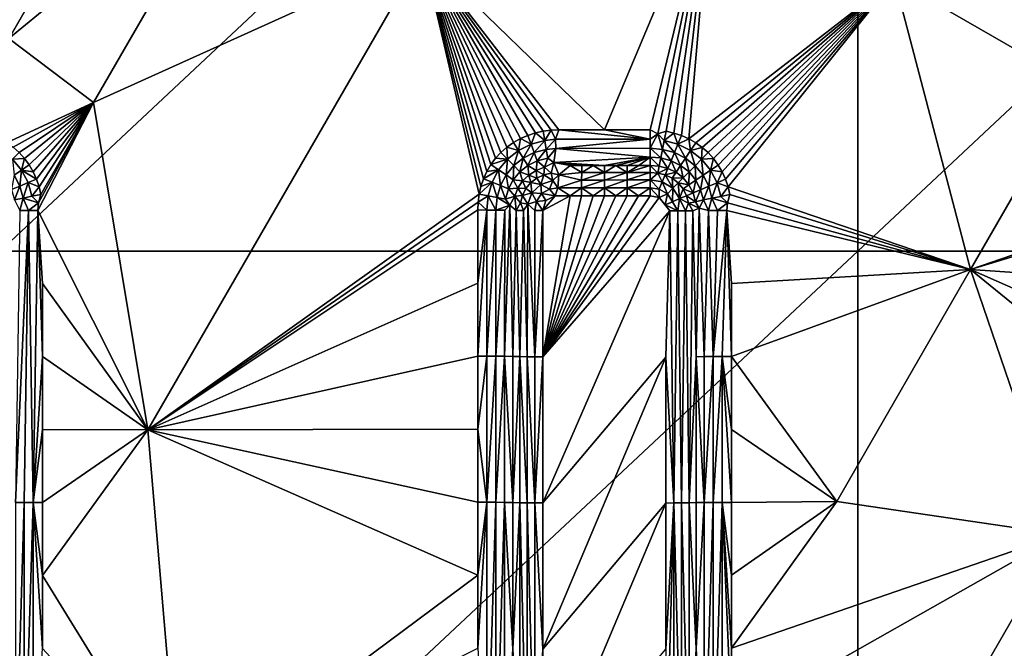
# Model space of a CAD drawing. Header units: inches. Extents: x -23.7 to 23.7, y -7.1 to 20.5.
# Tile 51 of 71: x 1.9 to 6, y 11.7 to 14.3. Entities that reach past the tile are written whole.
import ezdxf

# ---------------------------------------------------------------- set-up
doc = ezdxf.new("R2010")
doc.units = ezdxf.units.IN
doc.layers.get('0').update_dxf_attribs({"true_color": 0xc2ced6})

msp = doc.modelspace()

# ---------------------------------------------------------------- linework, layer by layer
for points in [[(1.7915, 13.3706), (1.7915, 16.7247), (5.3744, 16.7247), (1.7915, 13.3706)], [(5.3744, 16.7247), (5.3744, 13.3706), (1.7915, 13.3706), (5.3744, 16.7247)], [(5.3744, 13.3706), (5.3744, 16.7247), (8.9574, 16.7247), (5.3744, 13.3706)], [(8.9574, 16.7247), (8.9574, 13.3706), (5.3744, 13.3706), (8.9574, 16.7247)], [(2.7958, 15.0528), (2.4144, 15.2727), (1.8283, 14.2578), (2.7958, 15.0528)], [(1.8283, 14.2578), (2.1827, 13.9911), (2.7958, 15.0528), (1.8283, 14.2578)], [(2.1827, 13.9911), (3.5584, 14.613), (2.7958, 15.0528), (2.1827, 13.9911)], [(3.5584, 14.613), (4.317, 13.8762), (4.7658, 14.944), (3.5584, 14.613)], [(4.5074, 13.8762), (4.7658, 14.944), (4.317, 13.8762), (4.5074, 13.8762)], [(4.5393, 13.8603), (4.7658, 14.944), (4.5074, 13.8762), (4.5393, 13.8603)], [(4.5738, 13.8704), (4.7658, 14.944), (4.5393, 13.8603), (4.5738, 13.8704)], [(4.6064, 13.8631), (4.7658, 14.944), (4.5738, 13.8704), (4.6064, 13.8631)], [(4.6381, 13.8527), (4.7658, 14.944), (4.6064, 13.8631), (4.6381, 13.8527)], [(4.7658, 14.944), (4.6381, 13.8527), (4.6687, 13.8392), (4.7658, 14.944)], [(4.7658, 14.944), (4.6687, 13.8392), (5.5284, 14.5044), (4.7658, 14.944)], [(5.5284, 14.5044), (6.291, 14.0647), (6.7357, 14.8357), (5.5284, 14.5044)], [(3.5584, 14.613), (2.1827, 13.9911), (2.4098, 12.6236), (3.5584, 14.613)], [(2.4098, 12.6236), (3.7931, 13.6082), (3.5584, 14.613), (2.4098, 12.6236)], [(3.5584, 14.613), (4.0934, 13.8748), (4.1266, 13.8762), (3.5584, 14.613)], [(4.1266, 13.8762), (4.317, 13.8762), (3.5584, 14.613), (4.1266, 13.8762)], [(3.5584, 14.613), (4.028, 13.8634), (4.0604, 13.8706), (3.5584, 14.613)], [(3.5584, 14.613), (3.9961, 13.8532), (4.028, 13.8634), (3.5584, 14.613)], [(3.5584, 14.613), (3.9094, 13.8044), (3.9366, 13.8236), (3.5584, 14.613)], [(3.5584, 14.613), (3.9366, 13.8236), (3.9657, 13.8399), (3.5584, 14.613)], [(3.5584, 14.613), (3.9657, 13.8399), (3.9961, 13.8532), (3.5584, 14.613)], [(3.5584, 14.613), (4.0604, 13.8706), (4.0934, 13.8748), (3.5584, 14.613)], [(3.5584, 14.613), (3.8843, 13.7824), (3.9094, 13.8044), (3.5584, 14.613)], [(3.5584, 14.613), (3.8618, 13.7579), (3.8843, 13.7824), (3.5584, 14.613)], [(3.8006, 13.6404), (3.5584, 14.613), (3.7931, 13.6082), (3.8006, 13.6404)], [(3.8618, 13.7579), (3.5584, 14.613), (3.842, 13.7311), (3.8618, 13.7579)], [(3.842, 13.7311), (3.5584, 14.613), (3.8251, 13.7023), (3.842, 13.7311)], [(3.5584, 14.613), (3.8113, 13.6721), (3.8251, 13.7023), (3.5584, 14.613)], [(3.8113, 13.6721), (3.5584, 14.613), (3.8006, 13.6404), (3.8113, 13.6721)], [(4.6978, 13.8228), (5.5284, 14.5044), (4.6687, 13.8392), (4.6978, 13.8228)], [(4.6978, 13.8228), (4.7249, 13.8034), (5.5284, 14.5044), (4.6978, 13.8228)], [(4.7499, 13.7812), (5.5284, 14.5044), (4.7249, 13.8034), (4.7499, 13.7812)], [(5.5284, 14.5044), (4.7499, 13.7812), (4.7724, 13.7565), (5.5284, 14.5044)], [(4.7921, 13.7296), (5.5284, 14.5044), (4.7724, 13.7565), (4.7921, 13.7296)], [(4.8089, 13.7007), (5.5284, 14.5044), (4.7921, 13.7296), (4.8089, 13.7007)], [(4.8089, 13.7007), (4.8227, 13.6703), (5.5284, 14.5044), (4.8089, 13.7007)], [(4.8227, 13.6703), (4.8333, 13.6387), (5.5284, 14.5044), (4.8227, 13.6703)], [(5.5284, 14.5044), (4.8333, 13.6387), (5.8463, 13.2936), (5.5284, 14.5044)], [(5.5284, 14.5044), (5.8463, 13.2936), (6.291, 14.0647), (5.5284, 14.5044)], [(1.8283, 14.2578), (1.8194, 13.8229), (2.1827, 13.9911), (1.8283, 14.2578)], [(6.291, 14.0647), (5.8463, 13.2936), (6.6666, 13.5753), (6.291, 14.0647)], [(1.8466, 13.8036), (2.1827, 13.9911), (1.8194, 13.8229), (1.8466, 13.8036)], [(1.8466, 13.8036), (1.8717, 13.7815), (2.1827, 13.9911), (1.8466, 13.8036)], [(2.1827, 13.9911), (1.8717, 13.7815), (1.8942, 13.7569), (2.1827, 13.9911)], [(1.914, 13.73), (2.1827, 13.9911), (1.8942, 13.7569), (1.914, 13.73)], [(2.1827, 13.9911), (1.914, 13.73), (1.9308, 13.7012), (2.1827, 13.9911)], [(2.1827, 13.9911), (1.9308, 13.7012), (1.9446, 13.6708), (2.1827, 13.9911)], [(2.1827, 13.9911), (1.9446, 13.6708), (1.9553, 13.6392), (2.1827, 13.9911)], [(1.9529, 13.5722), (1.9494, 13.5402), (2.1827, 13.9911), (1.9529, 13.5722)], [(2.1827, 13.9911), (1.9494, 13.5402), (2.4098, 12.6236), (2.1827, 13.9911)], [(1.9529, 13.5722), (2.1827, 13.9911), (1.9628, 13.6067), (1.9529, 13.5722)], [(2.1827, 13.9911), (1.9553, 13.6392), (1.9628, 13.6067), (2.1827, 13.9911)], [(4.0098, 13.817), (4.028, 13.8634), (3.9961, 13.8532), (4.0098, 13.817)], [(4.067, 13.8325), (4.028, 13.8634), (4.0098, 13.817), (4.067, 13.8325)], [(4.067, 13.8325), (4.0604, 13.8706), (4.028, 13.8634), (4.067, 13.8325)], [(4.067, 13.8325), (4.0934, 13.8748), (4.0604, 13.8706), (4.067, 13.8325)], [(4.0934, 13.8748), (4.067, 13.8325), (4.1117, 13.8372), (4.0934, 13.8748)], [(4.1266, 13.8762), (4.0934, 13.8748), (4.1117, 13.8372), (4.1266, 13.8762)], [(4.1266, 13.8762), (4.1117, 13.8372), (4.5074, 13.8375), (4.1266, 13.8762)], [(4.1266, 13.8762), (4.5074, 13.8375), (4.317, 13.8762), (4.1266, 13.8762)], [(4.317, 13.8762), (4.5074, 13.8375), (4.5074, 13.8762), (4.317, 13.8762)], [(4.5074, 13.8762), (4.5074, 13.8375), (4.5393, 13.8603), (4.5074, 13.8762)], [(4.5738, 13.8704), (4.5393, 13.8603), (4.5663, 13.8325), (4.5738, 13.8704)], [(4.5663, 13.8325), (4.6064, 13.8631), (4.5738, 13.8704), (4.5663, 13.8325)], [(4.5663, 13.8325), (4.6234, 13.8169), (4.6064, 13.8631), (4.5663, 13.8325)], [(4.6234, 13.8169), (4.6381, 13.8527), (4.6064, 13.8631), (4.6234, 13.8169)], [(3.9572, 13.7908), (3.9366, 13.8236), (3.9094, 13.8044), (3.9572, 13.7908)], [(3.9572, 13.7908), (3.9657, 13.8399), (3.9366, 13.8236), (3.9572, 13.7908)], [(4.0098, 13.817), (3.9657, 13.8399), (3.9572, 13.7908), (4.0098, 13.817)], [(4.0098, 13.817), (3.9961, 13.8532), (3.9657, 13.8399), (4.0098, 13.817)], [(4.067, 13.8325), (4.0098, 13.817), (4.0231, 13.7813), (4.067, 13.8325)], [(4.0231, 13.7813), (4.0734, 13.795), (4.067, 13.8325), (4.0231, 13.7813)], [(4.1117, 13.8372), (4.067, 13.8325), (4.0734, 13.795), (4.1117, 13.8372)], [(4.0734, 13.795), (4.1132, 13.7992), (4.1117, 13.8372), (4.0734, 13.795)], [(4.5074, 13.8375), (4.1117, 13.8372), (4.1132, 13.7992), (4.5074, 13.8375)], [(4.1132, 13.7992), (4.5074, 13.7995), (4.5074, 13.8375), (4.1132, 13.7992)], [(4.5393, 13.8603), (4.5074, 13.7995), (4.5589, 13.7951), (4.5393, 13.8603)], [(4.5074, 13.7995), (4.5393, 13.8603), (4.5074, 13.8375), (4.5074, 13.7995)], [(4.5589, 13.7951), (4.5663, 13.8325), (4.5393, 13.8603), (4.5589, 13.7951)], [(4.5663, 13.8325), (4.5589, 13.7951), (4.6088, 13.7817), (4.5663, 13.8325)], [(4.6088, 13.7817), (4.6234, 13.8169), (4.5663, 13.8325), (4.6088, 13.7817)], [(4.6234, 13.8169), (4.6687, 13.8392), (4.6381, 13.8527), (4.6234, 13.8169)], [(4.6234, 13.8169), (4.6763, 13.7906), (4.6687, 13.8392), (4.6234, 13.8169)], [(4.6763, 13.7906), (4.6978, 13.8228), (4.6687, 13.8392), (4.6763, 13.7906)], [(4.6763, 13.7906), (4.7249, 13.8034), (4.6978, 13.8228), (4.6763, 13.7906)], [(1.8443, 13.7542), (1.8942, 13.7569), (1.8717, 13.7815), (1.8443, 13.7542)], [(3.9113, 13.7547), (3.8843, 13.7824), (3.8618, 13.7579), (3.9113, 13.7547)], [(3.9094, 13.8044), (3.8843, 13.7824), (3.9113, 13.7547), (3.9094, 13.8044)], [(3.9113, 13.7547), (3.9572, 13.7908), (3.9094, 13.8044), (3.9113, 13.7547)], [(3.9572, 13.7908), (3.9113, 13.7547), (3.9377, 13.7274), (3.9572, 13.7908)], [(3.9377, 13.7274), (3.9773, 13.7586), (3.9572, 13.7908), (3.9377, 13.7274)], [(4.0098, 13.817), (3.9572, 13.7908), (3.9773, 13.7586), (4.0098, 13.817)], [(3.9773, 13.7586), (4.0231, 13.7813), (4.0098, 13.817), (3.9773, 13.7586)], [(4.0231, 13.7813), (3.9773, 13.7586), (3.9967, 13.7275), (4.0231, 13.7813)], [(3.9967, 13.7275), (4.0359, 13.7469), (4.0231, 13.7813), (3.9967, 13.7275)], [(4.0734, 13.795), (4.0231, 13.7813), (4.0359, 13.7469), (4.0734, 13.795)], [(4.0359, 13.7469), (4.0796, 13.7588), (4.0734, 13.795), (4.0359, 13.7469)], [(4.1132, 13.7992), (4.0734, 13.795), (4.0796, 13.7588), (4.1132, 13.7992)], [(4.0796, 13.7588), (4.1045, 13.7404), (4.1132, 13.7992), (4.0796, 13.7588)], [(4.1045, 13.7404), (4.5073, 13.7628), (4.1132, 13.7992), (4.1045, 13.7404)], [(4.5073, 13.7628), (4.5074, 13.7995), (4.1132, 13.7992), (4.5073, 13.7628)], [(4.5074, 13.7995), (4.5073, 13.7628), (4.5517, 13.7591), (4.5074, 13.7995)], [(4.5517, 13.7591), (4.5589, 13.7951), (4.5074, 13.7995), (4.5517, 13.7591)], [(4.5589, 13.7951), (4.5517, 13.7591), (4.5948, 13.7477), (4.5589, 13.7951)], [(4.5948, 13.7477), (4.6088, 13.7817), (4.5589, 13.7951), (4.5948, 13.7477)], [(4.6088, 13.7817), (4.5948, 13.7477), (4.6349, 13.7283), (4.6088, 13.7817)], [(4.6234, 13.8169), (4.6088, 13.7817), (4.6552, 13.7589), (4.6234, 13.8169)], [(4.6349, 13.7283), (4.6552, 13.7589), (4.6088, 13.7817), (4.6349, 13.7283)], [(4.6552, 13.7589), (4.6763, 13.7906), (4.6234, 13.8169), (4.6552, 13.7589)], [(4.6763, 13.7906), (4.6552, 13.7589), (4.6958, 13.7269), (4.6763, 13.7906)], [(4.6763, 13.7906), (4.7226, 13.7539), (4.7249, 13.8034), (4.6763, 13.7906)], [(4.6958, 13.7269), (4.7226, 13.7539), (4.6763, 13.7906), (4.6958, 13.7269)], [(4.7226, 13.7539), (4.7499, 13.7812), (4.7249, 13.8034), (4.7226, 13.7539)], [(4.7499, 13.7812), (4.7226, 13.7539), (4.7724, 13.7565), (4.7499, 13.7812)], [(1.8942, 13.7569), (1.8443, 13.7542), (1.8819, 13.7085), (1.8942, 13.7569)], [(1.8504, 13.6872), (1.8819, 13.7085), (1.8443, 13.7542), (1.8504, 13.6872)], [(1.914, 13.73), (1.8942, 13.7569), (1.8819, 13.7085), (1.914, 13.73)], [(3.9113, 13.7547), (3.8618, 13.7579), (3.842, 13.7311), (3.9113, 13.7547)], [(3.842, 13.7311), (3.8742, 13.7098), (3.9113, 13.7547), (3.842, 13.7311)], [(3.9113, 13.7547), (3.8742, 13.7098), (3.9057, 13.6886), (3.9113, 13.7547)], [(3.9057, 13.6886), (3.9377, 13.7274), (3.9113, 13.7547), (3.9057, 13.6886)], [(3.9773, 13.7586), (3.9377, 13.7274), (3.9631, 13.701), (3.9773, 13.7586)], [(3.9631, 13.701), (3.9967, 13.7275), (3.9773, 13.7586), (3.9631, 13.701)], [(3.9967, 13.7275), (4.0308, 13.7071), (4.0359, 13.7469), (3.9967, 13.7275)], [(4.0308, 13.7071), (4.0662, 13.7204), (4.0359, 13.7469), (4.0308, 13.7071)], [(4.0662, 13.7204), (4.0796, 13.7588), (4.0359, 13.7469), (4.0662, 13.7204)], [(4.0662, 13.7204), (4.1045, 13.7404), (4.0796, 13.7588), (4.0662, 13.7204)], [(4.0943, 13.6961), (4.1045, 13.7404), (4.0662, 13.7204), (4.0943, 13.6961)], [(4.0943, 13.6961), (4.1262, 13.6881), (4.1045, 13.7404), (4.0943, 13.6961)], [(4.1045, 13.7404), (4.3167, 13.7282), (4.5073, 13.7628), (4.1045, 13.7404)], [(4.1045, 13.7404), (4.2691, 13.7282), (4.3167, 13.7282), (4.1045, 13.7404)], [(4.1045, 13.7404), (4.2215, 13.7281), (4.2691, 13.7282), (4.1045, 13.7404)], [(4.1739, 13.7281), (4.2215, 13.7281), (4.1045, 13.7404), (4.1739, 13.7281)], [(4.1045, 13.7404), (4.1262, 13.6881), (4.1739, 13.7281), (4.1045, 13.7404)], [(4.5073, 13.7628), (4.3167, 13.7282), (4.3643, 13.7282), (4.5073, 13.7628)], [(4.412, 13.7282), (4.5073, 13.7628), (4.3643, 13.7282), (4.412, 13.7282)], [(4.5073, 13.7628), (4.412, 13.7282), (4.4596, 13.7282), (4.5073, 13.7628)], [(4.5073, 13.7628), (4.4596, 13.7282), (4.5072, 13.7282), (4.5073, 13.7628)], [(4.5072, 13.7282), (4.545, 13.7252), (4.5073, 13.7628), (4.5072, 13.7282)], [(4.5073, 13.7628), (4.545, 13.7252), (4.5517, 13.7591), (4.5073, 13.7628)], [(4.5817, 13.7157), (4.5517, 13.7591), (4.545, 13.7252), (4.5817, 13.7157)], [(4.5948, 13.7477), (4.5517, 13.7591), (4.5817, 13.7157), (4.5948, 13.7477)], [(4.5948, 13.7477), (4.5817, 13.7157), (4.6159, 13.6994), (4.5948, 13.7477)], [(4.6349, 13.7283), (4.5948, 13.7477), (4.6159, 13.6994), (4.6349, 13.7283)], [(4.6552, 13.7589), (4.6349, 13.7283), (4.67, 13.7009), (4.6552, 13.7589)], [(4.67, 13.7009), (4.6958, 13.7269), (4.6552, 13.7589), (4.67, 13.7009)], [(4.7226, 13.7539), (4.6958, 13.7269), (4.7285, 13.6869), (4.7226, 13.7539)], [(4.7226, 13.7539), (4.76, 13.7081), (4.7724, 13.7565), (4.7226, 13.7539)], [(4.7285, 13.6869), (4.76, 13.7081), (4.7226, 13.7539), (4.7285, 13.6869)], [(4.76, 13.7081), (4.7921, 13.7296), (4.7724, 13.7565), (4.76, 13.7081)], [(1.8819, 13.7085), (1.8504, 13.6872), (1.8739, 13.6412), (1.8819, 13.7085)], [(1.8739, 13.6412), (1.9089, 13.656), (1.8819, 13.7085), (1.8739, 13.6412)], [(1.8819, 13.7085), (1.9308, 13.7012), (1.914, 13.73), (1.8819, 13.7085)], [(1.8819, 13.7085), (1.9089, 13.656), (1.9446, 13.6708), (1.8819, 13.7085)], [(1.9446, 13.6708), (1.9308, 13.7012), (1.8819, 13.7085), (1.9446, 13.6708)], [(3.8742, 13.7098), (3.8251, 13.7023), (3.8113, 13.6721), (3.8742, 13.7098)], [(3.8113, 13.6721), (3.8472, 13.6578), (3.8742, 13.7098), (3.8113, 13.6721)], [(3.8742, 13.7098), (3.842, 13.7311), (3.8251, 13.7023), (3.8742, 13.7098)], [(3.8742, 13.7098), (3.8472, 13.6578), (3.8823, 13.6437), (3.8742, 13.7098)], [(3.8823, 13.6437), (3.9057, 13.6886), (3.8742, 13.7098), (3.8823, 13.6437)], [(3.9377, 13.7274), (3.9057, 13.6886), (3.9359, 13.6682), (3.9377, 13.7274)], [(3.9359, 13.6682), (3.9631, 13.701), (3.9377, 13.7274), (3.9359, 13.6682)], [(3.9359, 13.6682), (3.9748, 13.6631), (3.9631, 13.701), (3.9359, 13.6682)], [(4.0002, 13.6878), (3.9967, 13.7275), (3.9631, 13.701), (4.0002, 13.6878)], [(4.0002, 13.6878), (3.9631, 13.701), (3.9748, 13.6631), (4.0002, 13.6878)], [(4.0002, 13.6878), (4.0308, 13.7071), (3.9967, 13.7275), (4.0002, 13.6878)], [(4.0002, 13.6878), (4.0341, 13.6752), (4.0308, 13.7071), (4.0002, 13.6878)], [(4.0632, 13.6885), (4.0662, 13.7204), (4.0308, 13.7071), (4.0632, 13.6885)], [(4.0341, 13.6752), (4.0632, 13.6885), (4.0308, 13.7071), (4.0341, 13.6752)], [(4.0662, 13.7204), (4.0632, 13.6885), (4.0943, 13.6961), (4.0662, 13.7204)], [(4.1739, 13.7281), (4.1262, 13.6881), (4.2214, 13.6985), (4.1739, 13.7281)], [(4.1262, 13.6881), (4.2213, 13.667), (4.2214, 13.6985), (4.1262, 13.6881)], [(4.1739, 13.7281), (4.2214, 13.6985), (4.2215, 13.7281), (4.1739, 13.7281)], [(4.2213, 13.667), (4.3165, 13.667), (4.3166, 13.6985), (4.2213, 13.667)], [(4.3166, 13.6985), (4.2214, 13.6985), (4.2213, 13.667), (4.3166, 13.6985)], [(4.2214, 13.6985), (4.2691, 13.7282), (4.2215, 13.7281), (4.2214, 13.6985)], [(4.3166, 13.6985), (4.2691, 13.7282), (4.2214, 13.6985), (4.3166, 13.6985)], [(4.3167, 13.7282), (4.2691, 13.7282), (4.3166, 13.6985), (4.3167, 13.7282)], [(4.3165, 13.667), (4.4117, 13.6671), (4.4118, 13.6985), (4.3165, 13.667)], [(4.4118, 13.6985), (4.3166, 13.6985), (4.3165, 13.667), (4.4118, 13.6985)], [(4.3166, 13.6985), (4.4118, 13.6985), (4.3643, 13.7282), (4.3166, 13.6985)], [(4.3166, 13.6985), (4.3643, 13.7282), (4.3167, 13.7282), (4.3166, 13.6985)], [(4.412, 13.7282), (4.3643, 13.7282), (4.4118, 13.6985), (4.412, 13.7282)], [(4.4117, 13.6671), (4.507, 13.6671), (4.5071, 13.6985), (4.4117, 13.6671)], [(4.5071, 13.6985), (4.4118, 13.6985), (4.4117, 13.6671), (4.5071, 13.6985)], [(4.4596, 13.7282), (4.412, 13.7282), (4.4118, 13.6985), (4.4596, 13.7282)], [(4.5072, 13.7282), (4.4596, 13.7282), (4.4118, 13.6985), (4.5072, 13.7282)], [(4.5072, 13.7282), (4.4118, 13.6985), (4.5071, 13.6985), (4.5072, 13.7282)], [(4.507, 13.6671), (4.5392, 13.6961), (4.5071, 13.6985), (4.507, 13.6671)], [(4.5072, 13.7282), (4.5071, 13.6985), (4.5392, 13.6961), (4.5072, 13.7282)], [(4.5392, 13.6961), (4.545, 13.7252), (4.5072, 13.7282), (4.5392, 13.6961)], [(4.5817, 13.7157), (4.545, 13.7252), (4.5392, 13.6961), (4.5817, 13.7157)], [(4.5817, 13.7157), (4.5392, 13.6961), (4.5703, 13.6882), (4.5817, 13.7157)], [(4.5703, 13.6882), (4.6159, 13.6994), (4.5817, 13.7157), (4.5703, 13.6882)], [(4.5995, 13.6747), (4.6159, 13.6994), (4.5703, 13.6882), (4.5995, 13.6747)], [(4.6159, 13.6994), (4.5995, 13.6747), (4.6458, 13.6763), (4.6159, 13.6994)], [(4.6458, 13.6763), (4.6349, 13.7283), (4.6159, 13.6994), (4.6458, 13.6763)], [(4.67, 13.7009), (4.6349, 13.7283), (4.6458, 13.6763), (4.67, 13.7009)], [(4.67, 13.7009), (4.6458, 13.6763), (4.6697, 13.6469), (4.67, 13.7009)], [(4.67, 13.7009), (4.6697, 13.6469), (4.6982, 13.6664), (4.67, 13.7009)], [(4.6958, 13.7269), (4.67, 13.7009), (4.6982, 13.6664), (4.6958, 13.7269)], [(4.6982, 13.6664), (4.7285, 13.6869), (4.6958, 13.7269), (4.6982, 13.6664)], [(4.76, 13.7081), (4.7285, 13.6869), (4.7519, 13.6408), (4.76, 13.7081)], [(4.7519, 13.6408), (4.787, 13.6555), (4.76, 13.7081), (4.7519, 13.6408)], [(4.76, 13.7081), (4.8089, 13.7007), (4.7921, 13.7296), (4.76, 13.7081)], [(4.76, 13.7081), (4.787, 13.6555), (4.8089, 13.7007), (4.76, 13.7081)], [(4.787, 13.6555), (4.8227, 13.6703), (4.8089, 13.7007), (4.787, 13.6555)], [(1.8403, 13.6269), (1.8739, 13.6412), (1.8504, 13.6872), (1.8403, 13.6269)], [(1.9089, 13.656), (1.8739, 13.6412), (1.8878, 13.5914), (1.9089, 13.656)], [(1.8878, 13.5914), (1.925, 13.5991), (1.9089, 13.656), (1.8878, 13.5914)], [(1.9089, 13.656), (1.9553, 13.6392), (1.9446, 13.6708), (1.9089, 13.656)], [(1.925, 13.5991), (1.9553, 13.6392), (1.9089, 13.656), (1.925, 13.5991)], [(3.8472, 13.6578), (3.8006, 13.6404), (3.7931, 13.6082), (3.8472, 13.6578)], [(3.7931, 13.6082), (3.831, 13.6011), (3.8472, 13.6578), (3.7931, 13.6082)], [(3.8472, 13.6578), (3.8113, 13.6721), (3.8006, 13.6404), (3.8472, 13.6578)], [(3.8472, 13.6578), (3.831, 13.6011), (3.8682, 13.5941), (3.8472, 13.6578)], [(3.8682, 13.5941), (3.8823, 13.6437), (3.8472, 13.6578), (3.8682, 13.5941)], [(3.9057, 13.6886), (3.8823, 13.6437), (3.916, 13.6299), (3.9057, 13.6886)], [(3.916, 13.6299), (3.9359, 13.6682), (3.9057, 13.6886), (3.916, 13.6299)], [(3.916, 13.6299), (3.9552, 13.6333), (3.9359, 13.6682), (3.916, 13.6299)], [(3.9552, 13.6333), (3.9748, 13.6631), (3.9359, 13.6682), (3.9552, 13.6333)], [(3.9748, 13.6631), (3.9552, 13.6333), (3.9879, 13.6316), (3.9748, 13.6631)], [(4.0002, 13.6878), (3.9748, 13.6631), (4.0084, 13.6561), (4.0002, 13.6878)], [(4.0084, 13.6561), (3.9748, 13.6631), (3.9879, 13.6316), (4.0084, 13.6561)], [(4.0084, 13.6561), (3.9879, 13.6316), (4.0138, 13.6139), (4.0084, 13.6561)], [(4.0002, 13.6878), (4.0084, 13.6561), (4.0341, 13.6752), (4.0002, 13.6878)], [(4.0341, 13.6752), (4.0084, 13.6561), (4.0514, 13.6489), (4.0341, 13.6752)], [(4.0138, 13.6139), (4.0514, 13.6489), (4.0084, 13.6561), (4.0138, 13.6139)], [(4.0632, 13.6885), (4.0341, 13.6752), (4.0514, 13.6489), (4.0632, 13.6885)], [(4.0514, 13.6489), (4.1003, 13.6652), (4.0632, 13.6885), (4.0514, 13.6489)], [(4.1003, 13.6652), (4.0514, 13.6489), (4.0875, 13.629), (4.1003, 13.6652)], [(4.0943, 13.6961), (4.0632, 13.6885), (4.1003, 13.6652), (4.0943, 13.6961)], [(4.1003, 13.6652), (4.0875, 13.629), (4.1212, 13.6343), (4.1003, 13.6652)], [(4.1262, 13.6881), (4.0943, 13.6961), (4.1003, 13.6652), (4.1262, 13.6881)], [(4.1262, 13.6881), (4.1003, 13.6652), (4.1212, 13.6343), (4.1262, 13.6881)], [(4.1262, 13.6881), (4.1212, 13.6343), (4.2213, 13.667), (4.1262, 13.6881)], [(4.1212, 13.6343), (4.2212, 13.6344), (4.2213, 13.667), (4.1212, 13.6343)], [(4.2212, 13.6344), (4.3165, 13.6344), (4.3165, 13.667), (4.2212, 13.6344)], [(4.3165, 13.667), (4.2213, 13.667), (4.2212, 13.6344), (4.3165, 13.667)], [(4.3165, 13.6344), (4.4117, 13.6344), (4.4117, 13.6671), (4.3165, 13.6344)], [(4.4117, 13.6671), (4.3165, 13.667), (4.3165, 13.6344), (4.4117, 13.6671)], [(4.4117, 13.6344), (4.5069, 13.6345), (4.507, 13.6671), (4.4117, 13.6344)], [(4.507, 13.6671), (4.4117, 13.6671), (4.4117, 13.6344), (4.507, 13.6671)], [(4.507, 13.6671), (4.5069, 13.6345), (4.5458, 13.6288), (4.507, 13.6671)], [(4.5392, 13.6961), (4.507, 13.6671), (4.5583, 13.6591), (4.5392, 13.6961)], [(4.507, 13.6671), (4.5458, 13.6288), (4.5583, 13.6591), (4.507, 13.6671)], [(4.5392, 13.6961), (4.5583, 13.6591), (4.5703, 13.6882), (4.5392, 13.6961)], [(4.5583, 13.6591), (4.5458, 13.6288), (4.5799, 13.6097), (4.5583, 13.6591)], [(4.5703, 13.6882), (4.5583, 13.6591), (4.6029, 13.6328), (4.5703, 13.6882)], [(4.5799, 13.6097), (4.6029, 13.6328), (4.5583, 13.6591), (4.5799, 13.6097)], [(4.6029, 13.6328), (4.5995, 13.6747), (4.5703, 13.6882), (4.6029, 13.6328)], [(4.6458, 13.6763), (4.5995, 13.6747), (4.625, 13.6552), (4.6458, 13.6763)], [(4.5995, 13.6747), (4.6029, 13.6328), (4.625, 13.6552), (4.5995, 13.6747)], [(4.625, 13.6552), (4.6029, 13.6328), (4.6305, 13.5892), (4.625, 13.6552)], [(4.6458, 13.6763), (4.625, 13.6552), (4.6697, 13.6469), (4.6458, 13.6763)], [(4.6305, 13.5892), (4.6453, 13.6303), (4.625, 13.6552), (4.6305, 13.5892)], [(4.625, 13.6552), (4.6453, 13.6303), (4.6697, 13.6469), (4.625, 13.6552)], [(4.6866, 13.613), (4.6982, 13.6664), (4.6697, 13.6469), (4.6866, 13.613)], [(4.7182, 13.6266), (4.6982, 13.6664), (4.6866, 13.613), (4.7182, 13.6266)], [(4.7285, 13.6869), (4.6982, 13.6664), (4.7182, 13.6266), (4.7285, 13.6869)], [(4.7182, 13.6266), (4.7519, 13.6408), (4.7285, 13.6869), (4.7182, 13.6266)], [(4.787, 13.6555), (4.7519, 13.6408), (4.7657, 13.591), (4.787, 13.6555)], [(4.7657, 13.591), (4.8029, 13.5986), (4.787, 13.6555), (4.7657, 13.591)], [(4.787, 13.6555), (4.8333, 13.6387), (4.8227, 13.6703), (4.787, 13.6555)], [(4.787, 13.6555), (4.8029, 13.5986), (4.8333, 13.6387), (4.787, 13.6555)], [(1.8739, 13.6412), (1.8403, 13.6269), (1.8521, 13.5839), (1.8739, 13.6412)], [(1.8521, 13.5839), (1.8878, 13.5914), (1.8739, 13.6412), (1.8521, 13.5839)], [(1.925, 13.5991), (1.9628, 13.6067), (1.9553, 13.6392), (1.925, 13.5991)], [(3.8823, 13.6437), (3.8682, 13.5941), (3.9039, 13.5871), (3.8823, 13.6437)], [(3.9039, 13.5871), (3.916, 13.6299), (3.8823, 13.6437), (3.9039, 13.5871)], [(3.9039, 13.5871), (3.9416, 13.599), (3.916, 13.6299), (3.9039, 13.5871)], [(3.9416, 13.599), (3.9552, 13.6333), (3.916, 13.6299), (3.9416, 13.599)], [(3.9552, 13.6333), (3.9416, 13.599), (3.9736, 13.6029), (3.9552, 13.6333)], [(3.9552, 13.6333), (3.9736, 13.6029), (3.9879, 13.6316), (3.9552, 13.6333)], [(3.9879, 13.6316), (3.9736, 13.6029), (4.0138, 13.6139), (3.9879, 13.6316)], [(4.0514, 13.6489), (4.0138, 13.6139), (4.0533, 13.6106), (4.0514, 13.6489)], [(4.0514, 13.6489), (4.0533, 13.6106), (4.0875, 13.629), (4.0514, 13.6489)], [(4.1111, 13.6003), (4.0875, 13.629), (4.0533, 13.6106), (4.1111, 13.6003)], [(4.1111, 13.6003), (4.1212, 13.6343), (4.0875, 13.629), (4.1111, 13.6003)], [(4.1111, 13.6003), (4.1736, 13.6013), (4.1212, 13.6343), (4.1111, 13.6003)], [(4.1736, 13.6013), (4.2212, 13.6344), (4.1212, 13.6343), (4.1736, 13.6013)], [(4.2212, 13.6013), (4.2212, 13.6344), (4.1736, 13.6013), (4.2212, 13.6013)], [(4.2688, 13.6013), (4.2212, 13.6344), (4.2212, 13.6013), (4.2688, 13.6013)], [(4.2212, 13.6344), (4.2688, 13.6013), (4.3165, 13.6344), (4.2212, 13.6344)], [(4.2688, 13.6013), (4.3165, 13.6013), (4.3165, 13.6344), (4.2688, 13.6013)], [(4.3165, 13.6344), (4.3165, 13.6013), (4.3641, 13.6013), (4.3165, 13.6344)], [(4.3641, 13.6013), (4.4117, 13.6344), (4.3165, 13.6344), (4.3641, 13.6013)], [(4.4117, 13.6344), (4.3641, 13.6013), (4.4117, 13.6013), (4.4117, 13.6344)], [(4.5069, 13.6345), (4.4117, 13.6344), (4.4593, 13.6013), (4.5069, 13.6345)], [(4.4117, 13.6344), (4.4117, 13.6013), (4.4593, 13.6013), (4.4117, 13.6344)], [(4.5069, 13.6345), (4.4593, 13.6013), (4.5069, 13.6013), (4.5069, 13.6345)], [(4.5069, 13.6013), (4.5455, 13.5936), (4.5069, 13.6345), (4.5069, 13.6013)], [(4.5455, 13.5936), (4.5458, 13.6288), (4.5069, 13.6345), (4.5455, 13.5936)], [(4.5455, 13.5936), (4.5799, 13.6097), (4.5458, 13.6288), (4.5455, 13.5936)], [(4.6029, 13.6328), (4.5799, 13.6097), (4.6005, 13.5765), (4.6029, 13.6328)], [(4.6005, 13.5765), (4.6305, 13.5892), (4.6029, 13.6328), (4.6005, 13.5765)], [(4.6453, 13.6303), (4.6305, 13.5892), (4.6594, 13.6014), (4.6453, 13.6303)], [(4.6697, 13.6469), (4.6453, 13.6303), (4.6866, 13.613), (4.6697, 13.6469)], [(4.6866, 13.613), (4.6453, 13.6303), (4.6594, 13.6014), (4.6866, 13.613)], [(4.6964, 13.5765), (4.7182, 13.6266), (4.6866, 13.613), (4.6964, 13.5765)], [(4.73, 13.5836), (4.7182, 13.6266), (4.6964, 13.5765), (4.73, 13.5836)], [(4.7519, 13.6408), (4.7182, 13.6266), (4.73, 13.5836), (4.7519, 13.6408)], [(4.73, 13.5836), (4.7657, 13.591), (4.7519, 13.6408), (4.73, 13.5836)], [(4.8029, 13.5986), (4.8408, 13.6062), (4.8333, 13.6387), (4.8029, 13.5986)], [(4.8408, 13.6062), (5.8463, 13.2936), (4.8333, 13.6387), (4.8408, 13.6062)], [(1.8878, 13.5914), (1.8521, 13.5839), (1.8738, 13.5398), (1.8878, 13.5914)], [(1.8878, 13.5914), (1.8738, 13.5398), (1.9111, 13.5401), (1.8878, 13.5914)], [(1.925, 13.5991), (1.8878, 13.5914), (1.9529, 13.5722), (1.925, 13.5991)], [(1.9529, 13.5722), (1.8878, 13.5914), (1.9111, 13.5401), (1.9529, 13.5722)], [(1.925, 13.5991), (1.9529, 13.5722), (1.9628, 13.6067), (1.925, 13.5991)], [(3.7886, 13.5752), (3.7931, 13.6082), (2.4098, 12.6236), (3.7886, 13.5752)], [(3.7871, 13.5419), (3.7886, 13.5752), (2.4098, 12.6236), (3.7871, 13.5419)], [(3.8257, 13.5418), (3.7886, 13.5752), (3.7871, 13.5419), (3.8257, 13.5418)], [(3.831, 13.6011), (3.7931, 13.6082), (3.7886, 13.5752), (3.831, 13.6011)], [(3.8257, 13.5418), (3.831, 13.6011), (3.7886, 13.5752), (3.8257, 13.5418)], [(3.831, 13.6011), (3.8257, 13.5418), (3.8635, 13.5415), (3.831, 13.6011)], [(3.8635, 13.5415), (3.8682, 13.5941), (3.831, 13.6011), (3.8635, 13.5415)], [(3.8682, 13.5941), (3.8635, 13.5415), (3.9219, 13.5622), (3.8682, 13.5941)], [(3.8682, 13.5941), (3.9219, 13.5622), (3.9039, 13.5871), (3.8682, 13.5941)], [(3.9219, 13.5622), (3.9416, 13.599), (3.9039, 13.5871), (3.9219, 13.5622)], [(3.9416, 13.599), (3.9219, 13.5622), (3.948, 13.5403), (3.9416, 13.599)], [(3.9736, 13.6029), (3.9416, 13.599), (3.9654, 13.572), (3.9736, 13.6029)], [(3.9416, 13.599), (3.948, 13.5403), (3.9654, 13.572), (3.9416, 13.599)], [(3.9736, 13.6029), (3.9654, 13.572), (3.9959, 13.5656), (3.9736, 13.6029)], [(3.9959, 13.5656), (4.0138, 13.6139), (3.9736, 13.6029), (3.9959, 13.5656)], [(4.0138, 13.6139), (3.9959, 13.5656), (4.0323, 13.578), (4.0138, 13.6139)], [(3.9959, 13.5656), (4.0263, 13.5396), (4.0323, 13.578), (3.9959, 13.5656)], [(4.0138, 13.6139), (4.0323, 13.578), (4.0533, 13.6106), (4.0138, 13.6139)], [(4.0593, 13.5395), (4.0323, 13.578), (4.0263, 13.5396), (4.0593, 13.5395)], [(4.0715, 13.5818), (4.0533, 13.6106), (4.0323, 13.578), (4.0715, 13.5818)], [(4.0715, 13.5818), (4.0323, 13.578), (4.0593, 13.5395), (4.0715, 13.5818)], [(4.0533, 13.6106), (4.0715, 13.5818), (4.1111, 13.6003), (4.0533, 13.6106)], [(4.0592, 12.9291), (4.5069, 13.6013), (4.4593, 13.6013), (4.0592, 12.9291)], [(4.4117, 13.6013), (4.0592, 12.9291), (4.4593, 13.6013), (4.4117, 13.6013)], [(4.3641, 13.6013), (4.0592, 12.9291), (4.4117, 13.6013), (4.3641, 13.6013)], [(4.3165, 13.6013), (4.0592, 12.9291), (4.3641, 13.6013), (4.3165, 13.6013)], [(4.2212, 13.6013), (4.0592, 12.9291), (4.2688, 13.6013), (4.2212, 13.6013)], [(4.3165, 13.6013), (4.2688, 13.6013), (4.0592, 12.9291), (4.3165, 13.6013)], [(4.0592, 12.9291), (4.2212, 13.6013), (4.1736, 13.6013), (4.0592, 12.9291)], [(4.5069, 13.6013), (4.0592, 12.9291), (4.5455, 13.5936), (4.5069, 13.6013)], [(4.0593, 13.5395), (4.0592, 12.9291), (4.1736, 13.6013), (4.0593, 13.5395)], [(4.5455, 13.5936), (4.0592, 12.9291), (4.5899, 13.5377), (4.5455, 13.5936)], [(4.0593, 13.5395), (4.1736, 13.6013), (4.1111, 13.6003), (4.0593, 13.5395)], [(4.0715, 13.5818), (4.0593, 13.5395), (4.1111, 13.6003), (4.0715, 13.5818)], [(4.5455, 13.5936), (4.5699, 13.5638), (4.5799, 13.6097), (4.5455, 13.5936)], [(4.5455, 13.5936), (4.5899, 13.5377), (4.5699, 13.5638), (4.5455, 13.5936)], [(4.5699, 13.5638), (4.6005, 13.5765), (4.5799, 13.6097), (4.5699, 13.5638)], [(4.6228, 13.5378), (4.6005, 13.5765), (4.5699, 13.5638), (4.6228, 13.5378)], [(4.6305, 13.5892), (4.6005, 13.5765), (4.6228, 13.5378), (4.6305, 13.5892)], [(4.6305, 13.5892), (4.6228, 13.5378), (4.6548, 13.5381), (4.6305, 13.5892)], [(4.6594, 13.6014), (4.6305, 13.5892), (4.6676, 13.5703), (4.6594, 13.6014)], [(4.6676, 13.5703), (4.6305, 13.5892), (4.6548, 13.5381), (4.6676, 13.5703)], [(4.6964, 13.5765), (4.6866, 13.613), (4.6594, 13.6014), (4.6964, 13.5765)], [(4.6594, 13.6014), (4.6676, 13.5703), (4.6964, 13.5765), (4.6594, 13.6014)], [(4.6676, 13.5703), (4.7118, 13.549), (4.6964, 13.5765), (4.6676, 13.5703)], [(4.6964, 13.5765), (4.7118, 13.549), (4.73, 13.5836), (4.6964, 13.5765)], [(4.7517, 13.5394), (4.73, 13.5836), (4.7118, 13.549), (4.7517, 13.5394)], [(4.7657, 13.591), (4.73, 13.5836), (4.7517, 13.5394), (4.7657, 13.591)], [(4.7657, 13.591), (4.7517, 13.5394), (4.789, 13.5396), (4.7657, 13.591)], [(4.8029, 13.5986), (4.7657, 13.591), (4.8308, 13.5717), (4.8029, 13.5986)], [(4.8308, 13.5717), (4.7657, 13.591), (4.789, 13.5396), (4.8308, 13.5717)], [(4.8308, 13.5717), (4.8408, 13.6062), (4.8029, 13.5986), (4.8308, 13.5717)], [(5.8463, 13.2936), (4.8408, 13.6062), (4.8308, 13.5717), (5.8463, 13.2936)], [(5.8463, 13.2936), (6.6651, 13.5421), (6.6666, 13.5753), (5.8463, 13.2936)], [(1.8559, 12.3203), (1.8923, 12.3208), (1.9111, 13.5401), (1.8559, 12.3203)], [(1.9111, 13.5401), (1.8738, 13.5398), (1.8559, 12.3203), (1.9111, 13.5401)], [(1.9302, 12.321), (1.9111, 13.5401), (1.8923, 12.3208), (1.9302, 12.321)], [(1.9494, 13.5402), (1.9529, 13.5722), (1.9111, 13.5401), (1.9494, 13.5402)], [(1.9111, 13.5401), (1.9302, 12.321), (1.9494, 13.5402), (1.9111, 13.5401)], [(1.9688, 12.9307), (1.9494, 13.5402), (1.9302, 12.321), (1.9688, 12.9307)], [(1.9494, 13.5402), (1.9688, 13.2355), (2.4098, 12.6236), (1.9494, 13.5402)], [(1.9494, 13.5402), (1.9688, 12.9307), (1.9688, 13.2355), (1.9494, 13.5402)], [(2.4098, 12.6236), (3.7871, 13.2369), (3.7871, 13.5419), (2.4098, 12.6236)], [(3.8257, 13.5418), (3.7871, 13.5419), (3.7871, 13.2369), (3.8257, 13.5418)], [(3.8257, 12.9318), (3.8257, 13.5418), (3.7871, 12.9319), (3.8257, 12.9318)], [(3.8257, 13.5418), (3.7871, 13.2369), (3.7871, 12.9319), (3.8257, 13.5418)], [(3.8257, 12.9318), (3.8635, 13.5415), (3.8257, 13.5418), (3.8257, 12.9318)], [(3.8257, 12.9318), (3.8635, 12.9315), (3.8635, 13.5415), (3.8257, 12.9318)], [(3.8635, 13.5415), (3.8998, 13.5411), (3.9219, 13.5622), (3.8635, 13.5415)], [(3.8998, 13.5411), (3.8635, 13.5415), (3.8635, 12.9315), (3.8998, 13.5411)], [(3.8635, 12.9315), (3.8997, 12.931), (3.8998, 13.5411), (3.8635, 12.9315)], [(3.9219, 13.5622), (3.8997, 12.931), (3.9337, 12.9304), (3.9219, 13.5622)], [(3.8998, 13.5411), (3.8997, 12.931), (3.9219, 13.5622), (3.8998, 13.5411)], [(3.9219, 13.5622), (3.9337, 12.9304), (3.948, 13.5403), (3.9219, 13.5622)], [(3.9337, 12.9304), (3.9628, 12.9298), (3.948, 13.5403), (3.9337, 12.9304)], [(3.9782, 13.5399), (3.9654, 13.572), (3.948, 13.5403), (3.9782, 13.5399)], [(3.9782, 13.5399), (3.948, 13.5403), (3.9628, 12.9298), (3.9782, 13.5399)], [(3.9938, 12.9294), (3.9782, 13.5399), (3.9628, 12.9298), (3.9938, 12.9294)], [(3.9654, 13.572), (3.9782, 13.5399), (3.9959, 13.5656), (3.9654, 13.572)], [(3.9959, 13.5656), (3.9782, 13.5399), (3.9938, 12.9294), (3.9959, 13.5656)], [(3.9959, 13.5656), (3.9938, 12.9294), (4.0262, 12.9292), (3.9959, 13.5656)], [(4.0262, 12.9292), (4.0263, 13.5396), (3.9959, 13.5656), (4.0262, 12.9292)], [(4.0262, 12.9292), (4.0593, 13.5395), (4.0263, 13.5396), (4.0262, 12.9292)], [(4.0592, 12.9291), (4.0593, 13.5395), (4.0262, 12.9292), (4.0592, 12.9291)], [(4.5899, 13.5377), (4.0591, 12.3188), (4.5733, 12.928), (4.5899, 13.5377)], [(4.0591, 12.3188), (4.5899, 13.5377), (4.0592, 12.9291), (4.0591, 12.3188)], [(4.5699, 13.5638), (4.5899, 13.5377), (4.6228, 13.5378), (4.5699, 13.5638)], [(4.6063, 12.3185), (4.5899, 13.5377), (4.5733, 12.928), (4.6063, 12.3185)], [(4.6228, 13.5378), (4.5899, 13.5377), (4.6063, 12.3185), (4.6228, 13.5378)], [(4.6063, 12.3185), (4.6388, 12.3188), (4.6228, 13.5378), (4.6063, 12.3185)], [(4.6548, 13.5381), (4.6228, 13.5378), (4.6388, 12.3188), (4.6548, 13.5381)], [(4.67, 12.3191), (4.6548, 13.5381), (4.6388, 12.3188), (4.67, 12.3191)], [(4.6548, 13.5381), (4.6851, 13.5385), (4.6676, 13.5703), (4.6548, 13.5381)], [(4.6548, 13.5381), (4.67, 12.3191), (4.6851, 13.5385), (4.6548, 13.5381)], [(4.7118, 13.549), (4.6676, 13.5703), (4.6851, 13.5385), (4.7118, 13.549)], [(4.6851, 13.5385), (4.67, 12.3191), (4.6994, 12.9293), (4.6851, 13.5385)], [(4.7118, 13.549), (4.6851, 13.5385), (4.6994, 12.9293), (4.7118, 13.549)], [(4.6994, 12.9293), (4.7337, 12.9298), (4.7118, 13.549), (4.6994, 12.9293)], [(4.7517, 13.5394), (4.7118, 13.549), (4.7337, 12.9298), (4.7517, 13.5394)], [(4.7337, 12.9298), (4.7702, 12.9302), (4.7517, 13.5394), (4.7337, 12.9298)], [(4.7517, 13.5394), (4.7702, 12.9302), (4.789, 13.5396), (4.7517, 13.5394)], [(4.7702, 12.9302), (4.8081, 12.9304), (4.8274, 13.5397), (4.7702, 12.9302)], [(4.8274, 13.5397), (4.789, 13.5396), (4.7702, 12.9302), (4.8274, 13.5397)], [(4.8274, 13.5397), (4.8308, 13.5717), (4.789, 13.5396), (4.8274, 13.5397)], [(4.8081, 12.9304), (4.8467, 12.9305), (4.8274, 13.5397), (4.8081, 12.9304)], [(4.8308, 13.5717), (4.8274, 13.5397), (5.8463, 13.2936), (4.8308, 13.5717)], [(4.8467, 13.2351), (5.8463, 13.2936), (4.8274, 13.5397), (4.8467, 13.2351)], [(4.8274, 13.5397), (4.8467, 12.9305), (4.8467, 13.2351), (4.8274, 13.5397)], [(6.6651, 13.2371), (6.6651, 13.5421), (5.8463, 13.2936), (6.6651, 13.2371)], [(1.7915, 10.0166), (1.7915, 13.3706), (5.3744, 13.3706), (1.7915, 10.0166)], [(5.3744, 13.3706), (5.3744, 10.0166), (1.7915, 10.0166), (5.3744, 13.3706)], [(5.3744, 10.0166), (5.3744, 13.3706), (8.9574, 13.3706), (5.3744, 10.0166)], [(4.8467, 12.9305), (5.8463, 13.2936), (4.8467, 13.2351), (4.8467, 12.9305)], [(5.8463, 13.2936), (4.8467, 12.9305), (5.2874, 12.3249), (5.8463, 13.2936)], [(6.2246, 12.1874), (5.8463, 13.2936), (5.2874, 12.3249), (6.2246, 12.1874)], [(6.6651, 13.2371), (5.8463, 13.2936), (6.6651, 12.9321), (6.6651, 13.2371)], [(6.6651, 12.6272), (6.6651, 12.9321), (5.8463, 13.2936), (6.6651, 12.6272)], [(6.6651, 12.6272), (5.8463, 13.2936), (6.2246, 12.1874), (6.6651, 12.6272)], [(1.9688, 12.9307), (2.4098, 12.6236), (1.9688, 13.2355), (1.9688, 12.9307)], [(2.4098, 12.6236), (3.7871, 12.9319), (3.7871, 13.2369), (2.4098, 12.6236)], [(1.9302, 12.321), (1.9688, 12.6259), (1.9688, 12.9307), (1.9302, 12.321)], [(1.9688, 12.6259), (2.4098, 12.6236), (1.9688, 12.9307), (1.9688, 12.6259)], [(2.4098, 12.6236), (3.7871, 12.6269), (3.7871, 12.9319), (2.4098, 12.6236)], [(3.8257, 12.9318), (3.7871, 12.9319), (3.7871, 12.6269), (3.8257, 12.9318)], [(3.8257, 12.3217), (3.8257, 12.9318), (3.7871, 12.6269), (3.8257, 12.3217)], [(3.8635, 12.9315), (3.8257, 12.9318), (3.8257, 12.3217), (3.8635, 12.9315)], [(3.8257, 12.3217), (3.8635, 12.3214), (3.8635, 12.9315), (3.8257, 12.3217)], [(3.8997, 12.931), (3.8635, 12.9315), (3.8635, 12.3214), (3.8997, 12.931)], [(3.8635, 12.3214), (3.8997, 12.3209), (3.8997, 12.931), (3.8635, 12.3214)], [(3.9336, 12.3203), (3.9337, 12.9304), (3.8997, 12.931), (3.9336, 12.3203)], [(3.8997, 12.931), (3.8997, 12.3209), (3.9336, 12.3203), (3.8997, 12.931)], [(3.9336, 12.3203), (3.9628, 12.9298), (3.9337, 12.9304), (3.9336, 12.3203)], [(3.9336, 12.3203), (3.9627, 12.3195), (3.9628, 12.9298), (3.9336, 12.3203)], [(3.9628, 12.9298), (3.9627, 12.3195), (3.9937, 12.3191), (3.9628, 12.9298)], [(3.9937, 12.3191), (3.9938, 12.9294), (3.9628, 12.9298), (3.9937, 12.3191)], [(3.9938, 12.9294), (3.9937, 12.3191), (4.0261, 12.3189), (3.9938, 12.9294)], [(4.0261, 12.3189), (4.0262, 12.9292), (3.9938, 12.9294), (4.0261, 12.3189)], [(4.0592, 12.9291), (4.0262, 12.9292), (4.0261, 12.3189), (4.0592, 12.9291)], [(4.0261, 12.3189), (4.0591, 12.3188), (4.0592, 12.9291), (4.0261, 12.3189)], [(4.059, 11.7084), (4.5732, 12.3184), (4.5733, 12.928), (4.059, 11.7084)], [(4.0591, 12.3188), (4.059, 11.7084), (4.5733, 12.928), (4.0591, 12.3188)], [(4.6063, 12.3185), (4.5733, 12.928), (4.5732, 12.3184), (4.6063, 12.3185)], [(4.6994, 12.3199), (4.6994, 12.9293), (4.67, 12.3191), (4.6994, 12.3199)], [(4.7337, 12.3205), (4.7337, 12.9298), (4.6994, 12.9293), (4.7337, 12.3205)], [(4.6994, 12.9293), (4.6994, 12.3199), (4.7337, 12.3205), (4.6994, 12.9293)], [(4.7702, 12.9302), (4.7337, 12.9298), (4.7337, 12.3205), (4.7702, 12.9302)], [(4.7337, 12.3205), (4.7702, 12.3209), (4.7702, 12.9302), (4.7337, 12.3205)], [(4.8081, 12.9304), (4.7702, 12.9302), (4.7702, 12.3209), (4.8081, 12.9304)], [(4.7702, 12.3209), (4.8081, 12.3211), (4.8081, 12.9304), (4.7702, 12.3209)], [(4.8081, 12.9304), (4.8467, 12.6258), (4.8467, 12.9305), (4.8081, 12.9304)], [(4.8081, 12.9304), (4.8081, 12.3211), (4.8467, 12.3212), (4.8081, 12.9304)], [(4.8467, 12.3212), (4.8467, 12.6258), (4.8081, 12.9304), (4.8467, 12.3212)], [(4.8467, 12.9305), (4.8467, 12.6258), (5.2874, 12.3249), (4.8467, 12.9305)], [(3.7871, 12.6269), (2.4098, 12.6236), (3.7871, 12.3219), (3.7871, 12.6269)], [(3.7871, 12.6269), (3.7871, 12.3219), (3.8257, 12.3217), (3.7871, 12.6269)], [(1.9302, 12.321), (1.9688, 12.3211), (1.9688, 12.6259), (1.9302, 12.321)], [(1.9688, 12.3211), (2.4098, 12.6236), (1.9688, 12.6259), (1.9688, 12.3211)], [(1.9688, 12.0163), (2.4098, 12.6236), (1.9688, 12.3211), (1.9688, 12.0163)], [(2.5402, 11.0884), (2.4098, 12.6236), (1.9688, 12.0163), (2.5402, 11.0884)], [(2.4098, 12.6236), (3.7871, 12.0168), (3.7871, 12.3219), (2.4098, 12.6236)], [(2.4098, 12.6236), (2.5402, 11.0884), (3.7871, 12.0168), (2.4098, 12.6236)], [(5.2874, 12.3249), (4.8467, 12.6258), (4.8467, 12.3212), (5.2874, 12.3249)], [(1.8923, 12.3208), (1.8559, 12.3203), (1.8558, 11.1011), (1.8923, 12.3208)], [(1.8558, 11.1011), (1.8923, 11.1016), (1.8923, 12.3208), (1.8558, 11.1011)], [(1.9302, 12.321), (1.8923, 12.3208), (1.8923, 11.1016), (1.9302, 12.321)], [(1.8923, 11.1016), (1.9302, 11.1018), (1.9302, 12.321), (1.8923, 11.1016)], [(1.9302, 12.321), (1.9688, 12.0163), (1.9688, 12.3211), (1.9302, 12.321)], [(1.9302, 12.321), (1.9302, 11.1018), (1.9688, 11.7115), (1.9302, 12.321)], [(1.9688, 11.7115), (1.9688, 12.0163), (1.9302, 12.321), (1.9688, 11.7115)], [(3.7871, 12.0168), (3.8257, 12.3217), (3.7871, 12.3219), (3.7871, 12.0168)], [(3.7871, 12.0168), (3.7871, 11.7118), (3.8257, 12.3217), (3.7871, 12.0168)], [(3.8257, 11.1015), (3.8257, 12.3217), (3.7871, 11.7118), (3.8257, 11.1015)], [(3.8635, 12.3214), (3.8257, 12.3217), (3.8257, 11.1015), (3.8635, 12.3214)], [(3.8257, 11.1015), (3.8635, 11.1012), (3.8635, 12.3214), (3.8257, 11.1015)], [(3.8997, 12.3209), (3.8635, 12.3214), (3.8635, 11.1012), (3.8997, 12.3209)], [(3.8635, 11.1012), (3.8996, 11.1007), (3.8997, 12.3209), (3.8635, 11.1012)], [(3.9336, 11.7102), (3.8997, 12.3209), (3.8996, 11.1007), (3.9336, 11.7102)], [(3.8997, 12.3209), (3.9336, 11.7102), (3.9336, 12.3203), (3.8997, 12.3209)], [(3.9627, 12.3195), (3.9336, 12.3203), (3.9336, 11.7102), (3.9627, 12.3195)], [(3.9626, 11.0989), (3.9627, 12.3195), (3.9336, 11.7102), (3.9626, 11.0989)], [(3.9627, 12.3195), (3.9626, 11.0989), (3.9935, 11.0985), (3.9627, 12.3195)], [(3.9935, 11.0985), (3.9937, 12.3191), (3.9627, 12.3195), (3.9935, 11.0985)], [(3.9937, 12.3191), (3.9935, 11.0985), (4.0259, 11.0983), (3.9937, 12.3191)], [(4.0259, 11.0983), (4.0261, 12.3189), (3.9937, 12.3191), (4.0259, 11.0983)], [(4.059, 11.7084), (4.0261, 12.3189), (4.0259, 11.0983), (4.059, 11.7084)], [(4.0261, 12.3189), (4.059, 11.7084), (4.0591, 12.3188), (4.0261, 12.3189)], [(4.0589, 11.0981), (4.5731, 11.7088), (4.5732, 12.3184), (4.0589, 11.0981)], [(4.059, 11.7084), (4.0589, 11.0981), (4.5732, 12.3184), (4.059, 11.7084)], [(4.6063, 12.3185), (4.5731, 11.7088), (4.573, 11.0992), (4.6063, 12.3185)], [(4.573, 11.0992), (4.6061, 11.0994), (4.6063, 12.3185), (4.573, 11.0992)], [(4.6063, 12.3185), (4.5732, 12.3184), (4.5731, 11.7088), (4.6063, 12.3185)], [(4.6063, 12.3185), (4.6061, 11.0994), (4.6386, 11.0996), (4.6063, 12.3185)], [(4.6386, 11.0996), (4.6388, 12.3188), (4.6063, 12.3185), (4.6386, 11.0996)], [(4.6388, 12.3188), (4.6386, 11.0996), (4.6699, 11.1), (4.6388, 12.3188)], [(4.6699, 11.1), (4.67, 12.3191), (4.6388, 12.3188), (4.6699, 11.1)], [(4.6699, 11.1), (4.6993, 11.7105), (4.67, 12.3191), (4.6699, 11.1)], [(4.6994, 12.3199), (4.67, 12.3191), (4.6993, 11.7105), (4.6994, 12.3199)], [(4.6994, 12.3199), (4.6993, 11.7105), (4.7337, 12.3205), (4.6994, 12.3199)], [(4.7336, 11.1017), (4.7337, 12.3205), (4.6993, 11.7105), (4.7336, 11.1017)], [(4.7702, 12.3209), (4.7337, 12.3205), (4.7336, 11.1017), (4.7702, 12.3209)], [(4.7336, 11.1017), (4.7701, 11.1021), (4.7702, 12.3209), (4.7336, 11.1017)], [(4.8081, 12.3211), (4.7702, 12.3209), (4.7701, 11.1021), (4.8081, 12.3211)], [(4.7701, 11.1021), (4.8081, 11.1024), (4.8081, 12.3211), (4.7701, 11.1021)], [(4.8081, 12.3211), (4.8467, 12.0166), (4.8467, 12.3212), (4.8081, 12.3211)], [(4.8081, 12.3211), (4.8081, 11.1024), (4.8467, 11.4072), (4.8081, 12.3211)], [(4.8467, 11.4072), (4.8467, 11.7119), (4.8081, 12.3211), (4.8467, 11.4072)], [(4.8081, 12.3211), (4.8467, 11.7119), (4.8467, 12.0166), (4.8081, 12.3211)], [(4.8467, 12.3212), (4.8467, 12.0166), (5.2874, 12.3249), (4.8467, 12.3212)], [(4.8467, 11.7119), (5.2874, 12.3249), (4.8467, 12.0166), (4.8467, 11.7119)], [(6.2246, 12.1874), (5.2874, 12.3249), (4.8467, 11.7119), (6.2246, 12.1874)], [(4.8467, 11.4072), (5.2874, 10.5627), (6.2246, 12.1874), (4.8467, 11.4072)], [(4.8467, 11.4072), (6.2246, 12.1874), (4.8467, 11.7119), (4.8467, 11.4072)], [(5.2874, 10.5627), (6.6651, 11.4072), (6.2246, 12.1874), (5.2874, 10.5627)], [(2.5402, 11.0884), (1.9688, 12.0163), (1.9688, 11.7115), (2.5402, 11.0884)], [(2.5402, 11.0884), (3.7871, 11.7118), (3.7871, 12.0168), (2.5402, 11.0884)]]:
    msp.add_lwpolyline(points)

doc.saveas('drawing.dxf')
